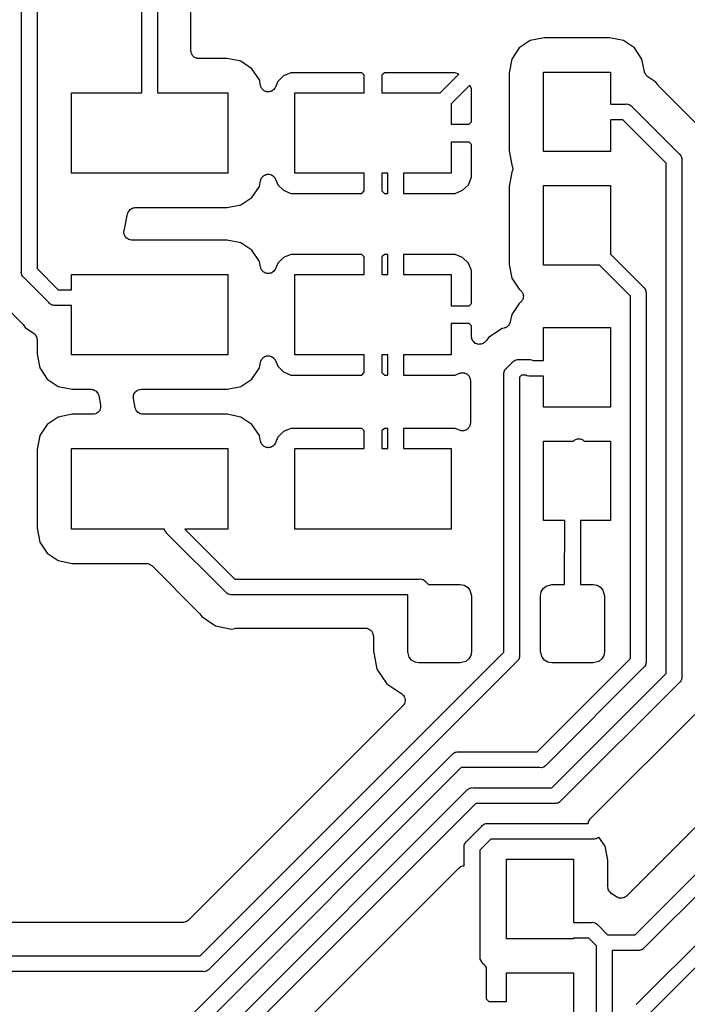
# Model space of a CAD drawing. Extents: x 81 to 161, y -172 to -32.
# Tile 5 of 20: x 103 to 118, y -139 to -117. Entities that reach past the tile are written whole.
import ezdxf

# ---------------------------------------------------------------- set-up
doc = ezdxf.new("R2010")
doc.units = 0
doc.header["$MEASUREMENT"] = 0
doc.layers.add('BLACK', color=7, linetype='CONTINUOUS')

msp = doc.modelspace()

# ---------------------------------------------------------------- linework, layer by layer
at = {"layer": 'BLACK', "linetype": 'CONTINUOUS'}
for p, q in [((105.896, -118.168), (105.896, -115.17)), ((106.246, -115.235), (106.246, -118.168)), ((106.996, -117.225), (106.996, -115.618)), ((103.203, -122.166), (103.203, -116.149)), ((103.553, -116.214), (103.553, -122.102)), ((114.898, -116.935), (114.588, -116.997)), ((116.364, -116.935), (114.898, -116.935)), ((116.674, -116.997), (116.364, -116.935)), ((114.34, -117.163), (114.175, -117.411)), ((114.588, -116.997), (114.34, -117.163)), ((116.922, -117.163), (116.674, -116.997)), ((117.087, -117.411), (116.922, -117.163)), ((106.999, -117.24), (106.996, -117.225)), ((106.999, -117.255), (106.999, -117.24)), ((107.004, -117.269), (106.999, -117.255)), ((107.007, -117.284), (107.004, -117.269)), ((107.014, -117.298), (107.007, -117.284)), ((107.02, -117.312), (107.014, -117.298)), ((107.03, -117.324), (107.02, -117.312)), ((107.037, -117.337), (107.03, -117.324)), ((107.049, -117.347), (107.037, -117.337)), ((107.059, -117.359), (107.049, -117.347)), ((107.072, -117.366), (107.059, -117.359)), ((107.084, -117.376), (107.072, -117.366)), ((107.098, -117.381), (107.084, -117.376)), ((107.111, -117.389), (107.098, -117.381)), ((107.126, -117.392), (107.111, -117.389)), ((107.141, -117.397), (107.126, -117.392)), ((107.156, -117.397), (107.141, -117.397)), ((107.171, -117.4), (107.156, -117.397)), ((107.804, -117.4), (107.171, -117.4)), ((108.114, -117.461), (107.804, -117.4)), ((114.175, -117.411), (114.113, -117.721)), ((117.144, -117.695), (117.087, -117.411)), ((108.362, -117.627), (108.114, -117.461)), ((108.528, -117.875), (108.362, -117.627)), ((109.066, -117.786), (108.94, -117.913)), ((109.232, -117.718), (109.066, -117.786)), ((110.818, -117.718), (109.232, -117.718)), ((110.871, -117.771), (110.818, -117.718)), ((110.871, -118.168), (110.871, -117.771)), ((111.325, -117.718), (111.271, -117.771)), ((111.271, -117.771), (111.271, -118.168)), ((112.911, -117.718), (111.325, -117.718)), ((112.574, -118.168), (112.991, -117.751)), ((112.991, -117.751), (112.911, -117.718)), ((114.113, -117.721), (114.113, -119.466)), ((114.881, -119.484), (114.881, -117.704)), ((114.881, -117.704), (116.381, -117.704)), ((116.381, -117.704), (116.381, -118.419)), ((117.147, -117.703), (117.144, -117.695)), ((117.148, -117.71), (117.147, -117.703)), ((117.158, -117.731), (117.148, -117.71)), ((117.166, -117.752), (117.158, -117.731)), ((117.171, -117.758), (117.166, -117.752)), ((117.175, -117.765), (117.171, -117.758)), ((117.191, -117.781), (117.175, -117.765)), ((117.206, -117.798), (117.191, -117.781)), ((117.213, -117.802), (117.206, -117.798)), ((117.218, -117.807), (117.213, -117.802)), ((117.398, -117.927), (117.218, -117.807)), ((108.554, -118.007), (108.528, -117.875)), ((108.557, -118.016), (108.554, -118.007)), ((108.559, -118.025), (108.557, -118.016)), ((108.568, -118.044), (108.559, -118.025)), ((108.576, -118.063), (108.568, -118.044)), ((108.582, -118.071), (108.576, -118.063)), ((108.587, -118.079), (108.582, -118.071)), ((108.602, -118.093), (108.587, -118.079)), ((108.616, -118.109), (108.602, -118.093)), ((108.855, -118.091), (108.847, -118.097)), ((108.866, -118.073), (108.855, -118.091)), ((108.879, -118.057), (108.866, -118.073)), ((108.882, -118.048), (108.879, -118.057)), ((108.887, -118.04), (108.882, -118.048)), ((108.94, -117.913), (108.887, -118.04)), ((113.238, -117.998), (112.821, -118.415)), ((113.271, -118.078), (113.238, -117.998)), ((113.271, -118.814), (113.271, -118.078)), ((117.44, -117.99), (117.398, -117.927)), ((117.452, -118.002), (117.44, -117.99)), ((117.462, -118.016), (117.452, -118.002)), ((118.383, -118.938), (117.462, -118.016)), ((104.321, -119.968), (104.321, -118.168)), ((104.321, -118.168), (105.896, -118.168)), ((106.246, -118.168), (107.821, -118.168)), ((107.821, -118.168), (107.821, -119.968)), ((108.624, -118.114), (108.616, -118.109)), ((108.632, -118.12), (108.624, -118.114)), ((108.651, -118.128), (108.632, -118.12)), ((108.669, -118.138), (108.651, -118.128)), ((108.679, -118.14), (108.669, -118.138)), ((108.688, -118.143), (108.679, -118.14)), ((108.709, -118.144), (108.688, -118.143)), ((108.729, -118.148), (108.709, -118.144)), ((108.739, -118.146), (108.729, -118.148)), ((108.748, -118.146), (108.739, -118.146)), ((108.768, -118.14), (108.748, -118.146)), ((108.789, -118.136), (108.768, -118.14)), ((108.797, -118.131), (108.789, -118.136)), ((108.806, -118.128), (108.797, -118.131)), ((108.823, -118.115), (108.806, -118.128)), ((108.841, -118.104), (108.823, -118.115)), ((108.847, -118.097), (108.841, -118.104)), ((109.321, -119.968), (109.321, -118.168)), ((109.321, -118.168), (110.871, -118.168)), ((111.271, -118.168), (112.574, -118.168)), ((112.821, -118.415), (112.821, -118.868)), ((116.381, -118.419), (116.723, -118.419)), ((116.723, -118.419), (116.746, -118.417)), ((116.746, -118.417), (116.769, -118.423)), ((116.769, -118.423), (116.792, -118.427)), ((116.792, -118.427), (116.799, -118.431)), ((116.799, -118.431), (116.806, -118.433)), ((116.806, -118.433), (116.825, -118.446)), ((116.825, -118.446), (116.845, -118.457)), ((116.845, -118.457), (116.86, -118.475)), ((116.86, -118.475), (117.924, -119.539)), ((112.821, -118.868), (113.218, -118.868)), ((113.218, -118.868), (113.271, -118.814)), ((116.659, -118.769), (116.381, -118.769)), ((116.381, -118.769), (116.381, -119.484)), ((117.631, -119.741), (116.659, -118.769)), ((112.821, -119.268), (112.821, -119.968)), ((113.218, -119.268), (112.821, -119.268)), ((113.271, -119.321), (113.218, -119.268)), ((113.271, -120.057), (113.271, -119.321)), ((114.113, -119.466), (114.175, -119.781)), ((116.381, -119.484), (114.881, -119.484)), ((117.924, -119.539), (117.942, -119.554)), ((117.942, -119.554), (117.954, -119.575)), ((117.954, -119.575), (117.967, -119.594)), ((117.967, -119.594), (117.969, -119.601)), ((117.969, -119.601), (117.973, -119.608)), ((117.973, -119.608), (117.977, -119.631)), ((117.977, -119.631), (117.983, -119.653)), ((114.175, -119.781), (114.179, -119.786)), ((114.179, -119.786), (114.185, -119.805)), ((114.185, -119.805), (114.192, -119.822)), ((114.192, -119.822), (114.193, -119.834)), ((114.193, -119.834), (114.196, -119.845)), ((114.196, -119.845), (114.195, -119.864)), ((117.631, -131.159), (117.631, -119.741)), ((117.983, -119.653), (117.981, -119.676)), ((117.981, -119.676), (117.981, -131.224)), ((107.821, -119.968), (104.321, -119.968)), ((108.568, -120.092), (108.576, -120.072)), ((108.576, -120.072), (108.582, -120.065)), ((108.582, -120.065), (108.587, -120.056)), ((108.587, -120.056), (108.602, -120.042)), ((108.602, -120.042), (108.616, -120.026)), ((108.616, -120.026), (108.624, -120.022)), ((108.624, -120.022), (108.632, -120.015)), ((108.632, -120.015), (108.651, -120.007)), ((108.651, -120.007), (108.669, -119.997)), ((108.669, -119.997), (108.679, -119.996)), ((108.679, -119.996), (108.688, -119.992)), ((108.688, -119.992), (108.709, -119.991)), ((108.709, -119.991), (108.729, -119.988)), ((108.729, -119.988), (108.739, -119.99)), ((108.739, -119.99), (108.748, -119.989)), ((108.748, -119.989), (108.768, -119.996)), ((108.768, -119.996), (108.789, -120)), ((108.789, -120), (108.797, -120.005)), ((108.797, -120.005), (108.806, -120.008)), ((108.806, -120.008), (108.823, -120.02)), ((108.823, -120.02), (108.841, -120.031)), ((108.841, -120.031), (108.847, -120.039)), ((108.847, -120.039), (108.855, -120.045)), ((108.855, -120.045), (108.866, -120.062)), ((108.866, -120.062), (108.879, -120.079)), ((110.871, -119.968), (109.321, -119.968)), ((110.871, -120.364), (110.871, -119.968)), ((111.271, -119.968), (111.271, -120.364)), ((111.404, -119.968), (111.271, -119.968)), ((111.404, -120.418), (111.404, -119.968)), ((112.821, -119.968), (111.754, -119.968)), ((111.754, -119.968), (111.754, -120.418)), ((113.203, -120.223), (113.271, -120.057)), ((114.175, -119.946), (114.113, -120.261)), ((114.179, -119.941), (114.175, -119.946)), ((114.185, -119.923), (114.179, -119.941)), ((114.192, -119.905), (114.185, -119.923)), ((114.193, -119.894), (114.192, -119.905)), ((114.196, -119.883), (114.193, -119.894)), ((114.195, -119.864), (114.196, -119.883)), ((108.362, -120.508), (108.528, -120.26)), ((108.528, -120.26), (108.554, -120.129)), ((108.554, -120.129), (108.557, -120.12)), ((108.557, -120.12), (108.559, -120.11)), ((108.559, -120.11), (108.568, -120.092)), ((108.879, -120.079), (108.882, -120.088)), ((108.882, -120.088), (108.887, -120.096)), ((108.887, -120.096), (108.94, -120.223)), ((108.94, -120.223), (109.066, -120.349)), ((113.076, -120.349), (113.203, -120.223)), ((114.113, -120.261), (114.113, -122.006)), ((114.881, -122.024), (114.881, -120.244)), ((114.881, -120.244), (116.381, -120.244)), ((116.381, -120.244), (116.381, -121.776)), ((108.114, -120.674), (108.362, -120.508)), ((109.066, -120.349), (109.232, -120.418)), ((109.232, -120.418), (110.818, -120.418)), ((110.818, -120.418), (110.871, -120.364)), ((111.271, -120.364), (111.325, -120.418)), ((111.325, -120.418), (111.404, -120.418)), ((111.754, -120.418), (112.911, -120.418)), ((112.911, -120.418), (113.076, -120.349)), ((105.724, -120.741), (105.751, -120.736)), ((105.751, -120.736), (107.804, -120.736)), ((107.804, -120.736), (108.114, -120.674)), ((105.5, -121.252), (105.58, -120.875)), ((105.58, -120.875), (105.59, -120.849)), ((105.59, -120.849), (105.6, -120.823)), ((105.6, -120.823), (105.601, -120.821)), ((105.601, -120.821), (105.603, -120.818)), ((105.603, -120.818), (105.621, -120.798)), ((105.621, -120.798), (105.639, -120.777)), ((105.639, -120.777), (105.641, -120.775)), ((105.641, -120.775), (105.643, -120.773)), ((105.643, -120.773), (105.667, -120.76)), ((105.667, -120.76), (105.691, -120.746)), ((105.691, -120.746), (105.694, -120.746)), ((105.694, -120.746), (105.697, -120.744)), ((105.697, -120.744), (105.724, -120.741)), ((105.498, -121.313), (105.499, -121.286)), ((105.499, -121.316), (105.498, -121.313)), ((105.499, -121.258), (105.5, -121.255)), ((105.499, -121.286), (105.499, -121.258)), ((105.499, -121.319), (105.499, -121.316)), ((105.508, -121.345), (105.499, -121.319)), ((105.5, -121.255), (105.5, -121.252)), ((105.517, -121.371), (105.508, -121.345)), ((105.519, -121.373), (105.517, -121.371)), ((105.52, -121.376), (105.519, -121.373)), ((105.538, -121.397), (105.52, -121.376)), ((105.555, -121.419), (105.538, -121.397)), ((105.557, -121.42), (105.555, -121.419)), ((105.559, -121.423), (105.557, -121.42)), ((105.583, -121.436), (105.559, -121.423)), ((105.606, -121.451), (105.583, -121.436)), ((105.609, -121.451), (105.606, -121.451)), ((105.612, -121.453), (105.609, -121.451)), ((105.639, -121.458), (105.612, -121.453)), ((105.666, -121.463), (105.639, -121.458)), ((105.668, -121.463), (105.666, -121.463)), ((105.671, -121.464), (105.668, -121.463)), ((107.804, -121.464), (105.671, -121.464)), ((108.114, -121.525), (107.804, -121.464)), ((108.362, -121.691), (108.114, -121.525)), ((108.528, -121.939), (108.362, -121.691)), ((109.232, -121.782), (109.066, -121.85)), ((110.818, -121.782), (109.232, -121.782)), ((110.871, -121.835), (110.818, -121.782)), ((110.871, -122.232), (110.871, -121.835)), ((111.325, -121.782), (111.271, -121.835)), ((111.271, -121.835), (111.271, -122.232)), ((111.404, -121.782), (111.325, -121.782)), ((111.404, -122.232), (111.404, -121.782)), ((111.754, -121.782), (111.754, -122.232)), ((112.911, -121.782), (111.754, -121.782)), ((113.076, -121.85), (112.911, -121.782)), ((116.381, -121.776), (117.124, -122.519)), ((108.554, -122.071), (108.528, -121.939)), ((108.94, -121.977), (108.887, -122.104)), ((109.066, -121.85), (108.94, -121.977)), ((113.203, -121.977), (113.076, -121.85)), ((113.271, -122.142), (113.203, -121.977)), ((114.113, -122.006), (114.175, -122.316)), ((116.134, -122.024), (114.881, -122.024)), ((116.831, -122.721), (116.134, -122.024)), ((103.201, -122.189), (103.203, -122.166)), ((103.207, -122.212), (103.201, -122.189)), ((103.211, -122.235), (103.207, -122.212)), ((103.215, -122.242), (103.211, -122.235)), ((103.217, -122.249), (103.215, -122.242)), ((103.23, -122.268), (103.217, -122.249)), ((103.242, -122.288), (103.23, -122.268)), ((103.553, -122.102), (104.027, -122.576)), ((104.321, -122.576), (104.321, -122.232)), ((104.321, -122.232), (107.821, -122.232)), ((107.821, -122.232), (107.821, -124.032)), ((108.557, -122.08), (108.554, -122.071)), ((108.559, -122.089), (108.557, -122.08)), ((108.568, -122.108), (108.559, -122.089)), ((108.576, -122.127), (108.568, -122.108)), ((108.582, -122.135), (108.576, -122.127)), ((108.587, -122.143), (108.582, -122.135)), ((108.602, -122.157), (108.587, -122.143)), ((108.616, -122.173), (108.602, -122.157)), ((108.624, -122.178), (108.616, -122.173)), ((108.632, -122.184), (108.624, -122.178)), ((108.651, -122.192), (108.632, -122.184)), ((108.669, -122.202), (108.651, -122.192)), ((108.679, -122.204), (108.669, -122.202)), ((108.688, -122.207), (108.679, -122.204)), ((108.709, -122.208), (108.688, -122.207)), ((108.729, -122.212), (108.709, -122.208)), ((108.739, -122.21), (108.729, -122.212)), ((108.748, -122.21), (108.739, -122.21)), ((108.768, -122.204), (108.748, -122.21)), ((108.789, -122.2), (108.768, -122.204)), ((108.797, -122.195), (108.789, -122.2)), ((108.806, -122.192), (108.797, -122.195)), ((108.823, -122.179), (108.806, -122.192)), ((108.841, -122.168), (108.823, -122.179)), ((108.847, -122.161), (108.841, -122.168)), ((108.855, -122.155), (108.847, -122.161)), ((108.866, -122.137), (108.855, -122.155)), ((108.879, -122.121), (108.866, -122.137)), ((108.882, -122.112), (108.879, -122.121)), ((108.887, -122.104), (108.882, -122.112)), ((109.321, -124.032), (109.321, -122.232)), ((109.321, -122.232), (110.871, -122.232)), ((111.271, -122.232), (111.404, -122.232)), ((111.754, -122.232), (112.821, -122.232)), ((112.821, -122.232), (112.821, -122.932)), ((113.271, -122.878), (113.271, -122.142)), ((103.26, -122.303), (103.242, -122.288)), ((103.826, -122.869), (103.26, -122.303)), ((114.175, -122.316), (114.34, -122.564)), ((104.027, -122.576), (104.321, -122.576)), ((114.34, -122.564), (114.357, -122.576)), ((114.357, -122.576), (114.371, -122.589)), ((114.371, -122.589), (114.386, -122.6)), ((114.386, -122.6), (114.393, -122.61)), ((114.393, -122.61), (114.401, -122.618)), ((114.401, -122.618), (114.41, -122.635)), ((114.41, -122.635), (114.42, -122.651)), ((114.42, -122.651), (114.423, -122.662)), ((114.423, -122.662), (114.428, -122.672)), ((114.428, -122.672), (114.43, -122.691)), ((114.43, -122.691), (114.435, -122.71)), ((114.435, -122.71), (114.433, -122.721)), ((114.433, -122.721), (114.435, -122.733)), ((116.831, -130.828), (116.831, -122.721)), ((117.124, -122.519), (117.142, -122.534)), ((117.142, -122.534), (117.154, -122.554)), ((117.154, -122.554), (117.167, -122.574)), ((117.167, -122.574), (117.169, -122.581)), ((117.169, -122.581), (117.173, -122.588)), ((117.173, -122.588), (117.177, -122.611)), ((117.177, -122.611), (117.183, -122.633)), ((117.183, -122.633), (117.181, -122.656)), ((117.181, -122.656), (117.181, -130.893)), ((102.801, -122.905), (103.224, -123.328)), ((103.84, -122.887), (103.826, -122.869)), ((103.861, -122.898), (103.84, -122.887)), ((103.88, -122.912), (103.861, -122.898)), ((103.887, -122.914), (103.88, -122.912)), ((103.894, -122.918), (103.887, -122.914)), ((103.917, -122.922), (103.894, -122.918)), ((103.939, -122.928), (103.917, -122.922)), ((103.962, -122.926), (103.939, -122.928)), ((104.321, -122.926), (103.962, -122.926)), ((104.321, -124.032), (104.321, -122.926)), ((112.821, -122.932), (113.218, -122.932)), ((113.218, -122.932), (113.271, -122.878)), ((114.34, -122.878), (114.175, -123.126)), ((114.357, -122.867), (114.34, -122.878)), ((114.371, -122.853), (114.357, -122.867)), ((114.386, -122.842), (114.371, -122.853)), ((114.393, -122.833), (114.386, -122.842)), ((114.401, -122.825), (114.393, -122.833)), ((114.41, -122.807), (114.401, -122.825)), ((114.42, -122.792), (114.41, -122.807)), ((114.423, -122.78), (114.42, -122.792)), ((114.428, -122.77), (114.423, -122.78)), ((114.43, -122.751), (114.428, -122.77)), ((114.435, -122.733), (114.43, -122.751)), ((114.175, -123.126), (114.141, -123.295)), ((103.224, -123.328), (103.234, -123.342)), ((103.234, -123.342), (103.246, -123.355)), ((103.246, -123.355), (103.288, -123.418)), ((113.218, -123.332), (112.821, -123.332)), ((112.821, -123.332), (112.821, -124.032)), ((113.271, -123.385), (113.218, -123.332)), ((114.106, -123.371), (114.091, -123.383)), ((114.111, -123.36), (114.106, -123.371)), ((114.119, -123.352), (114.111, -123.36)), ((114.126, -123.334), (114.119, -123.352)), ((114.135, -123.317), (114.126, -123.334)), ((114.137, -123.306), (114.135, -123.317)), ((114.141, -123.295), (114.137, -123.306)), ((103.288, -123.418), (103.475, -123.543)), ((103.475, -123.543), (103.493, -123.56)), ((103.493, -123.56), (103.512, -123.576)), ((103.512, -123.576), (103.515, -123.581)), ((103.515, -123.581), (103.519, -123.585)), ((103.519, -123.585), (103.53, -123.607)), ((113.271, -123.622), (113.271, -123.385)), ((113.959, -123.441), (113.653, -123.646)), ((114.003, -123.433), (113.959, -123.441)), ((114.014, -123.429), (114.003, -123.433)), ((114.025, -123.427), (114.014, -123.429)), ((114.042, -123.418), (114.025, -123.427)), ((114.06, -123.411), (114.042, -123.418)), ((114.069, -123.403), (114.06, -123.411)), ((114.079, -123.398), (114.069, -123.403)), ((114.091, -123.383), (114.079, -123.398)), ((114.881, -124.158), (114.881, -123.419)), ((114.881, -123.419), (116.381, -123.419)), ((116.381, -123.419), (116.381, -125.199)), ((103.53, -123.607), (103.543, -123.629)), ((103.543, -123.629), (103.544, -123.634)), ((103.544, -123.634), (103.546, -123.639)), ((103.546, -123.639), (103.549, -123.664)), ((103.549, -123.664), (103.553, -123.688)), ((103.553, -123.688), (103.553, -124.014)), ((113.272, -123.628), (113.271, -123.622)), ((113.272, -123.634), (113.272, -123.628)), ((113.278, -123.658), (113.272, -123.634)), ((113.282, -123.682), (113.278, -123.658)), ((113.285, -123.687), (113.282, -123.682)), ((113.286, -123.693), (113.285, -123.687)), ((113.3, -123.713), (113.286, -123.693)), ((113.312, -123.735), (113.3, -123.713)), ((113.317, -123.739), (113.312, -123.735)), ((113.32, -123.743), (113.317, -123.739)), ((113.34, -123.758), (113.32, -123.743)), ((113.359, -123.774), (113.34, -123.758)), ((113.364, -123.776), (113.359, -123.774)), ((113.369, -123.779), (113.364, -123.776)), ((113.393, -123.786), (113.369, -123.779)), ((113.416, -123.795), (113.393, -123.786)), ((113.422, -123.795), (113.416, -123.795)), ((113.427, -123.796), (113.422, -123.795)), ((113.452, -123.795), (113.427, -123.796)), ((113.477, -123.795), (113.452, -123.795)), ((113.482, -123.793), (113.477, -123.795)), ((113.488, -123.792), (113.482, -123.793)), ((113.511, -123.782), (113.488, -123.792)), ((113.534, -123.774), (113.511, -123.782)), ((113.538, -123.77), (113.534, -123.774)), ((113.543, -123.768), (113.538, -123.77)), ((113.566, -123.753), (113.543, -123.768)), ((113.569, -123.75), (113.566, -123.753)), ((113.572, -123.749), (113.569, -123.75)), ((113.59, -123.729), (113.572, -123.749)), ((113.61, -123.711), (113.59, -123.729)), ((113.611, -123.707), (113.61, -123.711)), ((113.614, -123.705), (113.611, -123.707)), ((113.653, -123.646), (113.614, -123.705)), ((103.553, -124.014), (103.615, -124.324)), ((107.821, -124.032), (104.321, -124.032)), ((110.871, -124.032), (109.321, -124.032)), ((110.871, -124.428), (110.871, -124.032)), ((111.271, -124.032), (111.271, -124.428)), ((111.404, -124.032), (111.271, -124.032)), ((111.404, -124.482), (111.404, -124.032)), ((112.821, -124.032), (111.754, -124.032)), ((111.754, -124.032), (111.754, -124.482)), ((108.528, -124.324), (108.554, -124.193)), ((108.554, -124.193), (108.557, -124.184)), ((108.557, -124.184), (108.559, -124.174)), ((108.559, -124.174), (108.568, -124.156)), ((108.568, -124.156), (108.576, -124.136)), ((108.576, -124.136), (108.582, -124.129)), ((108.582, -124.129), (108.587, -124.12)), ((108.587, -124.12), (108.602, -124.106)), ((108.602, -124.106), (108.616, -124.09)), ((108.616, -124.09), (108.624, -124.086)), ((108.624, -124.086), (108.632, -124.079)), ((108.632, -124.079), (108.651, -124.071)), ((108.651, -124.071), (108.669, -124.061)), ((108.669, -124.061), (108.679, -124.06)), ((108.679, -124.06), (108.688, -124.056)), ((108.688, -124.056), (108.709, -124.055)), ((108.709, -124.055), (108.729, -124.052)), ((108.729, -124.052), (108.739, -124.054)), ((108.739, -124.054), (108.748, -124.053)), ((108.748, -124.053), (108.768, -124.06)), ((108.768, -124.06), (108.789, -124.064)), ((108.789, -124.064), (108.797, -124.069)), ((108.797, -124.069), (108.806, -124.072)), ((108.806, -124.072), (108.823, -124.084)), ((108.823, -124.084), (108.841, -124.095)), ((108.841, -124.095), (108.847, -124.103)), ((108.847, -124.103), (108.855, -124.109)), ((108.855, -124.109), (108.866, -124.126)), ((108.866, -124.126), (108.879, -124.143)), ((108.879, -124.143), (108.882, -124.152)), ((108.882, -124.152), (108.887, -124.16)), ((108.887, -124.16), (108.94, -124.287)), ((114.056, -124.33), (114.191, -124.194)), ((114.191, -124.194), (114.206, -124.177)), ((114.206, -124.177), (114.226, -124.165)), ((114.226, -124.165), (114.245, -124.152)), ((114.245, -124.152), (114.253, -124.15)), ((114.253, -124.15), (114.259, -124.146)), ((114.259, -124.146), (114.282, -124.142)), ((114.282, -124.142), (114.305, -124.136)), ((114.305, -124.136), (114.328, -124.138)), ((114.328, -124.138), (114.59, -124.138)), ((114.59, -124.138), (114.635, -124.146)), ((114.635, -124.146), (114.656, -124.158)), ((114.656, -124.158), (114.881, -124.158)), ((103.615, -124.324), (103.781, -124.572)), ((108.362, -124.572), (108.528, -124.324)), ((108.94, -124.287), (109.066, -124.413)), ((109.066, -124.413), (109.232, -124.482)), ((109.232, -124.482), (110.818, -124.482)), ((110.818, -124.482), (110.871, -124.428)), ((111.271, -124.428), (111.325, -124.482)), ((111.325, -124.482), (111.404, -124.482)), ((111.754, -124.482), (112.911, -124.482)), ((112.911, -124.482), (113.007, -124.442)), ((113.007, -124.442), (113.026, -124.438)), ((113.026, -124.438), (113.044, -124.431)), ((113.044, -124.431), (113.055, -124.431)), ((113.055, -124.431), (113.066, -124.429)), ((113.066, -124.429), (113.085, -124.431)), ((113.085, -124.431), (113.104, -124.431)), ((113.104, -124.431), (113.115, -124.435)), ((113.115, -124.435), (113.127, -124.437)), ((113.127, -124.437), (113.144, -124.445)), ((113.144, -124.445), (113.162, -124.452)), ((113.162, -124.452), (113.17, -124.459)), ((113.17, -124.459), (113.181, -124.465)), ((113.181, -124.465), (113.193, -124.479)), ((113.193, -124.479), (113.208, -124.491)), ((113.997, -124.444), (114.003, -124.421)), ((113.999, -124.467), (113.997, -124.444)), ((113.999, -130.685), (113.999, -124.467)), ((114.003, -124.421), (114.007, -124.398)), ((114.007, -124.398), (114.011, -124.391)), ((114.011, -124.391), (114.013, -124.384)), ((114.013, -124.384), (114.026, -124.365)), ((114.026, -124.365), (114.038, -124.345)), ((114.038, -124.345), (114.056, -124.33)), ((103.781, -124.572), (104.029, -124.738)), ((108.114, -124.738), (108.362, -124.572)), ((113.208, -124.491), (113.214, -124.501)), ((113.214, -124.501), (113.222, -124.509)), ((113.222, -124.509), (113.229, -124.527)), ((113.229, -124.527), (113.238, -124.544)), ((113.238, -124.544), (113.24, -124.555)), ((113.24, -124.555), (113.245, -124.566)), ((113.245, -124.566), (113.246, -124.585)), ((113.246, -124.585), (113.249, -124.603)), ((113.249, -124.603), (113.249, -125.557)), ((114.393, -124.488), (114.349, -124.531)), ((114.349, -124.531), (114.349, -130.75)), ((114.492, -124.488), (114.393, -124.488)), ((114.513, -124.5), (114.492, -124.488)), ((114.559, -124.508), (114.513, -124.5)), ((114.881, -124.508), (114.559, -124.508)), ((114.881, -125.199), (114.881, -124.508)), ((104.029, -124.738), (104.339, -124.8)), ((104.339, -124.8), (104.762, -124.8)), ((104.762, -124.8), (104.79, -124.805)), ((104.79, -124.805), (104.819, -124.809)), ((104.819, -124.809), (104.82, -124.81)), ((104.82, -124.81), (104.822, -124.81)), ((104.822, -124.81), (104.847, -124.825)), ((104.847, -124.825), (104.872, -124.839)), ((104.872, -124.839), (104.873, -124.84)), ((104.873, -124.84), (104.874, -124.841)), ((104.874, -124.841), (104.893, -124.863)), ((104.893, -124.863), (104.912, -124.884)), ((104.912, -124.884), (104.912, -124.886)), ((104.912, -124.886), (104.914, -124.887)), ((104.914, -124.887), (104.923, -124.914)), ((104.923, -124.914), (104.934, -124.941)), ((105.711, -124.944), (105.72, -124.917)), ((105.72, -124.917), (105.73, -124.89)), ((105.73, -124.89), (105.731, -124.889)), ((105.731, -124.887), (105.75, -124.865)), ((105.731, -124.889), (105.731, -124.887)), ((105.75, -124.865), (105.768, -124.843)), ((105.768, -124.843), (105.769, -124.842)), ((105.769, -124.842), (105.77, -124.841)), ((105.77, -124.841), (105.795, -124.826)), ((105.795, -124.826), (105.82, -124.811)), ((105.82, -124.811), (105.822, -124.811)), ((105.822, -124.811), (105.823, -124.81)), ((105.823, -124.81), (105.851, -124.805)), ((105.851, -124.805), (105.88, -124.8)), ((105.88, -124.8), (105.881, -124.8)), ((105.881, -124.8), (105.883, -124.8)), ((105.883, -124.8), (107.804, -124.8)), ((107.804, -124.8), (108.114, -124.738)), ((104.934, -124.941), (104.975, -125.152)), ((105.71, -124.948), (105.711, -124.946)), ((105.711, -124.976), (105.71, -124.948)), ((105.711, -124.946), (105.711, -124.944)), ((105.711, -125.005), (105.711, -124.976)), ((105.711, -125.007), (105.711, -125.005)), ((105.711, -125.008), (105.711, -125.007)), ((105.752, -125.219), (105.711, -125.008)), ((104.339, -125.361), (104.029, -125.422)), ((104.803, -125.361), (104.339, -125.361)), ((104.805, -125.36), (104.803, -125.361)), ((104.807, -125.36), (104.805, -125.36)), ((104.835, -125.355), (104.807, -125.36)), ((104.863, -125.35), (104.835, -125.355)), ((104.865, -125.349), (104.863, -125.35)), ((104.866, -125.349), (104.865, -125.349)), ((104.891, -125.334), (104.866, -125.349)), ((104.916, -125.32), (104.891, -125.334)), ((104.917, -125.318), (104.916, -125.32)), ((104.918, -125.317), (104.917, -125.318)), ((104.936, -125.295), (104.918, -125.317)), ((104.955, -125.273), (104.936, -125.295)), ((104.956, -125.27), (104.955, -125.271)), ((104.955, -125.271), (104.955, -125.273)), ((104.966, -125.243), (104.956, -125.27)), ((104.976, -125.216), (104.966, -125.243)), ((104.975, -125.152), (104.975, -125.154)), ((104.975, -125.154), (104.976, -125.155)), ((104.976, -125.155), (104.976, -125.184)), ((104.976, -125.184), (104.976, -125.213)), ((104.976, -125.213), (104.976, -125.214)), ((104.976, -125.214), (104.976, -125.216)), ((105.763, -125.246), (105.752, -125.219)), ((105.773, -125.273), (105.763, -125.246)), ((105.774, -125.274), (105.773, -125.273)), ((105.774, -125.276), (105.774, -125.274)), ((105.793, -125.298), (105.774, -125.276)), ((105.812, -125.32), (105.793, -125.298)), ((105.813, -125.32), (105.812, -125.32)), ((105.814, -125.322), (105.813, -125.32)), ((105.839, -125.336), (105.814, -125.322)), ((105.864, -125.35), (105.839, -125.336)), ((105.866, -125.35), (105.864, -125.35)), ((105.867, -125.351), (105.866, -125.35)), ((105.896, -125.356), (105.867, -125.351)), ((105.924, -125.361), (105.896, -125.356)), ((107.804, -125.361), (105.924, -125.361)), ((108.114, -125.422), (107.804, -125.361)), ((116.381, -125.199), (114.881, -125.199)), ((104.029, -125.422), (103.781, -125.588)), ((108.362, -125.588), (108.114, -125.422)), ((113.246, -125.576), (113.245, -125.595)), ((113.249, -125.557), (113.246, -125.576)), ((103.781, -125.588), (103.615, -125.836)), ((108.528, -125.836), (108.362, -125.588)), ((109.066, -125.747), (108.94, -125.874)), ((109.232, -125.679), (109.066, -125.747)), ((110.818, -125.679), (109.232, -125.679)), ((110.871, -125.732), (110.818, -125.679)), ((110.871, -126.129), (110.871, -125.732)), ((111.325, -125.679), (111.271, -125.732)), ((111.271, -125.732), (111.271, -126.129)), ((111.404, -125.679), (111.325, -125.679)), ((111.404, -126.129), (111.404, -125.679)), ((112.911, -125.679), (111.754, -125.679)), ((111.754, -125.679), (111.754, -126.129)), ((113.007, -125.719), (112.911, -125.679)), ((113.026, -125.723), (113.007, -125.719)), ((113.044, -125.729), (113.026, -125.723)), ((113.055, -125.729), (113.044, -125.729)), ((113.066, -125.732), (113.055, -125.729)), ((113.085, -125.729), (113.066, -125.732)), ((113.104, -125.729), (113.085, -125.729)), ((113.115, -125.725), (113.104, -125.729)), ((113.127, -125.724), (113.115, -125.725)), ((113.144, -125.715), (113.127, -125.724)), ((113.162, -125.708), (113.144, -125.715)), ((113.17, -125.701), (113.162, -125.708)), ((113.181, -125.696), (113.17, -125.701)), ((113.193, -125.682), (113.181, -125.696)), ((113.208, -125.669), (113.193, -125.682)), ((113.214, -125.659), (113.208, -125.669)), ((113.222, -125.651), (113.214, -125.659)), ((113.229, -125.633), (113.222, -125.651)), ((113.238, -125.617), (113.229, -125.633)), ((113.24, -125.605), (113.238, -125.617)), ((113.245, -125.595), (113.24, -125.605)), ((103.615, -125.836), (103.553, -126.146)), ((108.554, -125.968), (108.528, -125.836)), ((108.557, -125.977), (108.554, -125.968)), ((108.559, -125.986), (108.557, -125.977)), ((108.568, -126.005), (108.559, -125.986)), ((108.576, -126.024), (108.568, -126.005)), ((108.582, -126.032), (108.576, -126.024)), ((108.879, -126.018), (108.866, -126.034)), ((108.882, -126.009), (108.879, -126.018)), ((108.887, -126.001), (108.882, -126.009)), ((108.94, -125.874), (108.887, -126.001)), ((114.881, -127.739), (114.881, -125.959)), ((114.881, -125.959), (115.555, -125.959)), ((115.555, -125.959), (115.585, -125.933)), ((115.585, -125.933), (115.643, -125.912)), ((115.643, -125.912), (115.705, -125.912)), ((115.705, -125.912), (115.763, -125.933)), ((115.763, -125.933), (115.794, -125.959)), ((115.794, -125.959), (116.381, -125.959)), ((116.381, -125.959), (116.381, -127.739)), ((103.553, -126.146), (103.553, -127.911)), ((104.321, -127.929), (104.321, -126.129)), ((104.321, -126.129), (107.821, -126.129)), ((107.821, -126.129), (107.821, -127.929)), ((108.587, -126.04), (108.582, -126.032)), ((108.602, -126.054), (108.587, -126.04)), ((108.616, -126.07), (108.602, -126.054)), ((108.624, -126.075), (108.616, -126.07)), ((108.632, -126.081), (108.624, -126.075)), ((108.651, -126.089), (108.632, -126.081)), ((108.669, -126.099), (108.651, -126.089)), ((108.679, -126.101), (108.669, -126.099)), ((108.688, -126.104), (108.679, -126.101)), ((108.709, -126.105), (108.688, -126.104)), ((108.729, -126.109), (108.709, -126.105)), ((108.739, -126.107), (108.729, -126.109)), ((108.748, -126.107), (108.739, -126.107)), ((108.768, -126.101), (108.748, -126.107)), ((108.789, -126.097), (108.768, -126.101)), ((108.797, -126.092), (108.789, -126.097)), ((108.806, -126.089), (108.797, -126.092)), ((108.823, -126.076), (108.806, -126.089)), ((108.841, -126.065), (108.823, -126.076)), ((108.847, -126.058), (108.841, -126.065)), ((108.855, -126.052), (108.847, -126.058)), ((108.866, -126.034), (108.855, -126.052)), ((109.321, -127.929), (109.321, -126.129)), ((109.321, -126.129), (110.871, -126.129)), ((111.271, -126.129), (111.404, -126.129)), ((111.754, -126.129), (112.821, -126.129)), ((112.821, -126.129), (112.821, -127.929)), ((115.359, -127.739), (114.881, -127.739)), ((115.358, -129.173), (115.359, -127.739)), ((116.381, -127.739), (115.709, -127.739)), ((115.709, -127.739), (115.709, -129.173)), ((103.553, -127.911), (103.615, -128.221)), ((106.406, -127.929), (104.321, -127.929)), ((106.408, -127.936), (106.406, -127.929)), ((106.412, -127.958), (106.408, -127.936)), ((106.416, -127.965), (106.412, -127.958)), ((106.418, -127.973), (106.416, -127.965)), ((106.432, -127.992), (106.418, -127.973)), ((106.443, -128.012), (106.432, -127.992)), ((107.821, -127.929), (106.858, -127.929)), ((106.858, -127.929), (107.977, -129.047)), ((112.821, -127.929), (109.321, -127.929)), ((103.615, -128.221), (103.781, -128.469)), ((106.461, -128.027), (106.443, -128.012)), ((107.775, -129.341), (106.461, -128.027)), ((103.781, -128.469), (104.029, -128.635)), ((104.029, -128.635), (104.339, -128.697)), ((104.339, -128.697), (105.998, -128.697)), ((105.998, -128.697), (106.005, -128.698)), ((106.005, -128.698), (106.013, -128.697)), ((106.013, -128.697), (106.035, -128.703)), ((106.035, -128.703), (106.058, -128.707)), ((106.058, -128.707), (106.064, -128.711)), ((106.064, -128.711), (106.072, -128.713)), ((106.072, -128.713), (106.09, -128.726)), ((106.09, -128.726), (106.11, -128.738)), ((106.11, -128.738), (106.115, -128.744)), ((106.115, -128.744), (106.122, -128.748)), ((106.122, -128.748), (107.173, -129.8)), ((107.977, -129.047), (112.106, -129.047)), ((112.106, -129.047), (112.129, -129.045)), ((112.129, -129.045), (112.152, -129.051)), ((112.152, -129.051), (112.175, -129.056)), ((112.175, -129.056), (112.182, -129.059)), ((112.182, -129.059), (112.189, -129.061)), ((112.189, -129.061), (112.208, -129.075)), ((112.208, -129.075), (112.228, -129.086)), ((112.228, -129.086), (112.243, -129.104)), ((112.243, -129.104), (112.312, -129.173)), ((112.312, -129.173), (113.021, -129.173)), ((113.021, -129.173), (113.107, -129.188)), ((113.107, -129.188), (113.182, -129.231)), ((113.182, -129.231), (113.238, -129.298)), ((113.238, -129.298), (113.271, -129.423)), ((114.836, -129.337), (114.879, -129.262)), ((114.879, -129.262), (114.946, -129.206)), ((114.946, -129.206), (115.071, -129.173)), ((115.071, -129.173), (115.358, -129.173)), ((115.709, -129.173), (115.996, -129.173)), ((115.996, -129.173), (116.082, -129.188)), ((116.082, -129.188), (116.157, -129.231)), ((116.157, -129.231), (116.213, -129.298)), ((116.213, -129.298), (116.246, -129.423)), ((107.79, -129.359), (107.775, -129.341)), ((107.81, -129.37), (107.79, -129.359)), ((107.829, -129.384), (107.81, -129.37)), ((107.837, -129.386), (107.829, -129.384)), ((107.843, -129.389), (107.837, -129.386)), ((107.866, -129.394), (107.843, -129.389)), ((107.889, -129.4), (107.866, -129.394)), ((107.912, -129.398), (107.889, -129.4)), ((111.85, -129.398), (107.912, -129.398)), ((111.846, -129.423), (111.85, -129.398)), ((111.846, -130.673), (111.846, -129.423)), ((113.271, -129.423), (113.271, -130.673)), ((114.821, -129.423), (114.836, -129.337)), ((114.821, -130.673), (114.821, -129.423)), ((116.246, -129.423), (116.246, -130.673)), ((107.173, -129.8), (107.183, -129.814)), ((107.183, -129.814), (107.195, -129.826)), ((107.195, -129.826), (107.237, -129.889)), ((107.237, -129.889), (107.478, -130.05)), ((107.478, -130.05), (107.543, -130.094)), ((107.543, -130.094), (107.904, -130.166)), ((107.904, -130.166), (107.978, -130.151)), ((107.978, -130.151), (107.996, -130.15)), ((107.996, -130.15), (108.012, -130.148)), ((108.012, -130.148), (110.903, -130.148)), ((110.903, -130.148), (110.918, -130.15)), ((110.918, -130.15), (110.933, -130.15)), ((110.933, -130.15), (110.948, -130.155)), ((110.948, -130.155), (110.963, -130.158)), ((110.963, -130.158), (110.976, -130.166)), ((110.976, -130.166), (110.99, -130.171)), ((110.99, -130.171), (111.002, -130.181)), ((111.002, -130.181), (111.015, -130.188)), ((111.015, -130.188), (111.025, -130.2)), ((111.025, -130.2), (111.037, -130.21)), ((111.037, -130.21), (111.045, -130.223)), ((111.045, -130.223), (111.054, -130.235)), ((111.054, -130.235), (111.06, -130.249)), ((111.06, -130.249), (111.067, -130.263)), ((111.067, -130.263), (111.07, -130.278)), ((111.07, -130.278), (111.075, -130.292)), ((111.075, -130.292), (111.075, -130.307)), ((111.075, -130.307), (111.078, -130.322)), ((111.078, -130.322), (111.078, -130.656)), ((107.202, -137.482), (113.999, -130.685)), ((111.078, -130.656), (111.159, -131.061)), ((111.879, -130.798), (111.846, -130.673)), ((111.935, -130.865), (111.879, -130.798)), ((112.01, -130.908), (111.935, -130.865)), ((113.213, -130.834), (113.146, -130.89)), ((113.256, -130.759), (113.213, -130.834)), ((113.271, -130.673), (113.256, -130.759)), ((114.31, -130.872), (114.292, -130.887)), ((114.322, -130.852), (114.31, -130.872)), ((114.335, -130.833), (114.322, -130.852)), ((114.337, -130.825), (114.335, -130.833)), ((114.341, -130.818), (114.337, -130.825)), ((114.345, -130.795), (114.341, -130.818)), ((114.351, -130.773), (114.345, -130.795)), ((114.349, -130.75), (114.351, -130.773)), ((114.741, -132.917), (116.831, -130.828)), ((114.854, -130.798), (114.821, -130.673)), ((114.91, -130.865), (114.854, -130.798)), ((114.985, -130.908), (114.91, -130.865)), ((116.188, -130.834), (116.121, -130.89)), ((116.231, -130.759), (116.188, -130.834)), ((116.246, -130.673), (116.231, -130.759)), ((114.292, -130.887), (107.404, -137.775)), ((111.159, -131.061), (111.379, -131.39)), ((112.096, -130.923), (112.01, -130.908)), ((113.021, -130.923), (112.096, -130.923)), ((113.146, -130.89), (113.021, -130.923)), ((117.124, -131.03), (114.943, -133.211)), ((115.071, -130.923), (114.985, -130.908)), ((115.996, -130.923), (115.071, -130.923)), ((116.121, -130.89), (115.996, -130.923)), ((117.142, -131.015), (117.124, -131.03)), ((117.154, -130.995), (117.142, -131.015)), ((117.167, -130.976), (117.154, -130.995)), ((117.169, -130.968), (117.167, -130.976)), ((117.173, -130.961), (117.169, -130.968)), ((117.177, -130.938), (117.173, -130.961)), ((117.183, -130.916), (117.177, -130.938)), ((117.181, -130.893), (117.183, -130.916)), ((115.073, -133.717), (117.631, -131.159)), ((117.967, -131.307), (117.954, -131.326)), ((117.969, -131.299), (117.967, -131.307)), ((117.973, -131.293), (117.969, -131.299)), ((117.977, -131.27), (117.973, -131.293)), ((117.983, -131.247), (117.977, -131.27)), ((117.981, -131.224), (117.983, -131.247)), ((111.379, -131.39), (111.713, -131.614)), ((117.924, -131.361), (115.274, -134.011)), ((121.507, -131.376), (116.742, -136.141)), ((117.942, -131.346), (117.924, -131.361)), ((117.954, -131.326), (117.942, -131.346)), ((111.713, -131.614), (111.715, -131.616)), ((111.715, -131.616), (111.716, -131.616)), ((111.716, -131.616), (111.737, -131.637)), ((111.737, -131.637), (111.757, -131.656)), ((111.757, -131.656), (111.758, -131.658)), ((111.758, -131.658), (111.759, -131.659)), ((111.759, -131.659), (111.771, -131.685)), ((111.771, -131.685), (111.784, -131.711)), ((111.784, -131.711), (111.784, -131.713)), ((111.784, -131.713), (111.785, -131.714)), ((111.785, -131.714), (111.788, -131.743)), ((111.788, -131.743), (111.791, -131.771)), ((111.74, -131.883), (106.943, -136.681)), ((111.741, -131.882), (111.74, -131.883)), ((111.743, -131.881), (111.741, -131.882)), ((111.758, -131.857), (111.743, -131.881)), ((111.775, -131.834), (111.758, -131.857)), ((111.776, -131.83), (111.775, -131.832)), ((111.775, -131.832), (111.775, -131.834)), ((111.783, -131.803), (111.776, -131.83)), ((111.79, -131.775), (111.783, -131.803)), ((111.791, -131.771), (111.79, -131.773)), ((111.79, -131.773), (111.79, -131.775)), ((115.931, -134.415), (118.383, -131.963)), ((116.937, -137.006), (122.108, -131.835)), ((122.31, -132.128), (117.139, -137.299)), ((116.976, -138.555), (122.896, -132.635)), ((106.671, -139.144), (112.841, -132.974)), ((112.841, -132.974), (112.856, -132.956)), ((112.856, -132.956), (112.876, -132.945)), ((112.876, -132.945), (112.895, -132.931)), ((112.895, -132.931), (112.903, -132.929)), ((112.903, -132.929), (112.91, -132.925)), ((112.91, -132.925), (112.932, -132.921)), ((112.932, -132.921), (112.955, -132.915)), ((112.955, -132.915), (112.978, -132.917)), ((112.978, -132.917), (114.741, -132.917)), ((123.097, -132.928), (117.269, -138.756)), ((113.043, -133.267), (106.873, -139.437)), ((114.806, -133.267), (113.043, -133.267)), ((114.829, -133.269), (114.806, -133.267)), ((114.852, -133.263), (114.829, -133.269)), ((114.875, -133.259), (114.852, -133.263)), ((114.882, -133.256), (114.875, -133.259)), ((114.889, -133.254), (114.882, -133.256)), ((114.908, -133.24), (114.889, -133.254)), ((114.928, -133.229), (114.908, -133.24)), ((114.943, -133.211), (114.928, -133.229)), ((113.208, -133.745), (113.227, -133.731)), ((113.227, -133.731), (113.234, -133.729)), ((113.234, -133.729), (113.241, -133.726)), ((113.241, -133.726), (113.264, -133.721)), ((113.264, -133.721), (113.286, -133.715)), ((113.286, -133.715), (113.309, -133.717)), ((113.309, -133.717), (115.073, -133.717)), ((106.66, -140.287), (113.173, -133.774)), ((113.173, -133.774), (113.188, -133.756)), ((113.188, -133.756), (113.208, -133.745)), ((113.374, -134.067), (106.861, -140.58)), ((115.138, -134.067), (113.374, -134.067)), ((115.161, -134.07), (115.138, -134.067)), ((115.183, -134.063), (115.161, -134.07)), ((115.206, -134.059), (115.183, -134.063)), ((115.213, -134.056), (115.206, -134.059)), ((115.22, -134.054), (115.213, -134.056)), ((115.239, -134.04), (115.22, -134.054)), ((115.26, -134.029), (115.239, -134.04)), ((115.274, -134.011), (115.26, -134.029)), ((113.166, -134.912), (113.504, -134.574)), ((113.504, -134.574), (113.519, -134.556)), ((113.519, -134.556), (113.539, -134.545)), ((113.539, -134.545), (113.558, -134.531)), ((113.558, -134.531), (113.566, -134.529)), ((113.566, -134.529), (113.572, -134.526)), ((113.572, -134.526), (113.595, -134.521)), ((113.595, -134.521), (113.618, -134.515)), ((113.618, -134.515), (113.641, -134.517)), ((113.641, -134.517), (115.882, -134.517)), ((115.882, -134.517), (115.888, -134.496)), ((115.888, -134.496), (115.895, -134.468)), ((115.895, -134.468), (115.896, -134.467)), ((115.896, -134.465), (115.913, -134.441)), ((115.896, -134.467), (115.896, -134.465)), ((115.913, -134.441), (115.928, -134.418)), ((115.928, -134.418), (115.93, -134.416)), ((115.93, -134.416), (115.931, -134.415)), ((116.12, -134.829), (116.1, -134.84)), ((116.126, -134.821), (116.12, -134.829)), ((116.262, -135.025), (116.126, -134.821)), ((113.107, -135.026), (113.113, -135.004)), ((113.109, -135.049), (113.107, -135.026)), ((113.109, -135.464), (113.109, -135.049)), ((113.113, -135.004), (113.117, -134.981)), ((113.117, -134.981), (113.121, -134.974)), ((113.121, -134.974), (113.123, -134.967)), ((113.123, -134.967), (113.136, -134.948)), ((113.136, -134.948), (113.148, -134.927)), ((113.148, -134.927), (113.166, -134.912)), ((113.706, -134.867), (113.459, -135.114)), ((115.998, -134.867), (113.706, -134.867)), ((116.021, -134.87), (115.998, -134.867)), ((116.043, -134.864), (116.021, -134.87)), ((116.066, -134.859), (116.043, -134.864)), ((116.073, -134.856), (116.066, -134.859)), ((116.081, -134.854), (116.073, -134.856)), ((116.1, -134.84), (116.081, -134.854)), ((116.324, -135.335), (116.262, -135.025)), ((113.459, -135.114), (113.459, -137.555)), ((113.007, -135.501), (113.025, -135.486)), ((113.025, -135.486), (113.032, -135.483)), ((113.032, -135.483), (113.038, -135.479)), ((113.038, -135.479), (113.061, -135.473)), ((113.061, -135.473), (113.082, -135.465)), ((113.082, -135.465), (113.09, -135.465)), ((113.09, -135.465), (113.097, -135.463)), ((113.097, -135.463), (113.109, -135.464)), ((114.055, -137.097), (114.055, -135.317)), ((114.055, -135.317), (115.555, -135.317)), ((115.555, -135.317), (115.555, -136.731)), ((116.324, -135.937), (116.324, -135.335)), ((107.463, -141.039), (112.989, -135.514)), ((112.989, -135.514), (113.007, -135.501)), ((116.328, -135.961), (116.324, -135.937)), ((116.331, -135.986), (116.328, -135.961)), ((116.333, -135.991), (116.331, -135.986)), ((116.334, -135.997), (116.333, -135.991)), ((116.347, -136.018), (116.334, -135.997)), ((116.357, -136.04), (116.347, -136.018)), ((116.362, -136.044), (116.357, -136.04)), ((116.365, -136.049), (116.362, -136.044)), ((116.384, -136.065), (116.365, -136.049)), ((116.401, -136.082), (116.384, -136.065)), ((116.521, -136.162), (116.401, -136.082)), ((116.718, -136.157), (116.696, -136.174)), ((116.742, -136.141), (116.718, -136.157)), ((116.547, -136.174), (116.521, -136.162)), ((116.573, -136.186), (116.547, -136.174)), ((116.575, -136.186), (116.573, -136.186)), ((116.577, -136.187), (116.575, -136.186)), ((116.605, -136.189), (116.577, -136.187)), ((116.633, -136.191), (116.605, -136.189)), ((116.635, -136.191), (116.633, -136.191)), ((116.637, -136.191), (116.635, -136.191)), ((116.665, -136.183), (116.637, -136.191)), ((116.692, -136.175), (116.665, -136.183)), ((116.694, -136.174), (116.692, -136.175)), ((116.696, -136.174), (116.694, -136.174)), ((106.819, -136.732), (93.9269, -136.732)), ((106.826, -136.731), (106.819, -136.732)), ((106.834, -136.731), (106.826, -136.731)), ((106.856, -136.725), (106.834, -136.731)), ((106.879, -136.721), (106.856, -136.725)), ((106.885, -136.718), (106.879, -136.721)), ((106.893, -136.716), (106.885, -136.718)), ((106.912, -136.702), (106.893, -136.716)), ((106.931, -136.691), (106.912, -136.702)), ((106.936, -136.685), (106.931, -136.691)), ((106.943, -136.681), (106.936, -136.685)), ((115.555, -136.731), (115.961, -136.731)), ((115.961, -136.731), (115.984, -136.729)), ((115.984, -136.729), (116.007, -136.735)), ((116.007, -136.735), (116.03, -136.739)), ((116.03, -136.739), (116.037, -136.743)), ((116.037, -136.743), (116.044, -136.745)), ((116.044, -136.745), (116.063, -136.758)), ((116.063, -136.758), (116.083, -136.77)), ((116.083, -136.77), (116.098, -136.788)), ((116.098, -136.788), (116.316, -137.006)), ((116.316, -137.006), (116.937, -137.006)), ((115.555, -137.097), (114.055, -137.097)), ((115.897, -137.081), (115.555, -137.081)), ((115.555, -137.081), (115.555, -137.097)), ((116.069, -137.253), (115.897, -137.081)), ((116.069, -139.929), (116.069, -137.253)), ((93.3611, -137.482), (107.202, -137.482)), ((117.002, -137.356), (116.419, -137.356)), ((116.419, -137.356), (116.419, -139.994)), ((117.025, -137.358), (117.002, -137.356)), ((117.047, -137.352), (117.025, -137.358)), ((117.07, -137.348), (117.047, -137.352)), ((117.077, -137.344), (117.07, -137.348)), ((117.085, -137.342), (117.077, -137.344)), ((117.104, -137.329), (117.085, -137.342)), ((117.124, -137.317), (117.104, -137.329)), ((117.139, -137.299), (117.124, -137.317)), ((113.459, -137.555), (113.515, -137.638)), ((113.515, -137.638), (113.528, -137.647)), ((113.528, -137.647), (113.546, -137.664)), ((113.546, -137.664), (113.565, -137.68)), ((113.565, -137.68), (113.567, -137.685)), ((113.567, -137.685), (113.572, -137.689)), ((113.572, -137.689), (113.583, -137.711)), ((107.267, -137.832), (93.3611, -137.832)), ((107.29, -137.834), (107.267, -137.832)), ((107.312, -137.828), (107.29, -137.834)), ((107.335, -137.824), (107.312, -137.828)), ((107.342, -137.82), (107.335, -137.824)), ((107.35, -137.818), (107.342, -137.82)), ((107.369, -137.805), (107.35, -137.818)), ((107.389, -137.793), (107.369, -137.805)), ((107.404, -137.775), (107.389, -137.793)), ((113.583, -137.711), (113.595, -137.733)), ((113.595, -137.733), (113.596, -137.738)), ((113.596, -137.738), (113.599, -137.743)), ((113.599, -137.743), (113.601, -137.768)), ((113.601, -137.768), (113.605, -137.792)), ((113.605, -137.792), (113.605, -138.444)), ((114.055, -138.498), (114.055, -137.857)), ((114.055, -137.857), (115.555, -137.857)), ((115.555, -137.857), (115.555, -139.637)), ((113.605, -138.444), (113.659, -138.498)), ((113.659, -138.498), (114.055, -138.498)), ((116.958, -138.57), (116.976, -138.555))]:
    msp.add_line(p, q, dxfattribs=at)

doc.saveas('drawing.dxf')
